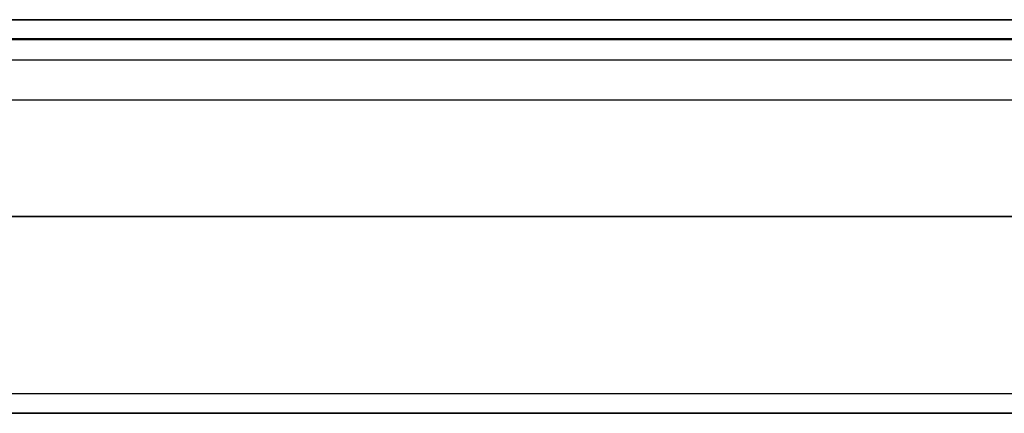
# Model space of a CAD drawing. Header units: millimetres. Extents: x -5 to 795, y 0 to 250.
# Tile 25 of 55: x 20 to 45, y 240 to 250. Entities that reach past the tile are written whole.
import ezdxf

# ---------------------------------------------------------------- set-up
doc = ezdxf.new("R2010")
doc.units = ezdxf.units.MM
doc.layers.add('Plant box - Two tier - Ferm Living', color=7, linetype='Continuous', true_color=0x000000)

msp = doc.modelspace()

# ---------------------------------------------------------------- linework, layer by layer
at = {"layer": 'Plant box - Two tier - Ferm Living'}
for p, q in [((795, 250, 680), (-5, 250, 680)), ((795, 250, 715), (-5, 250, 715)), ((-3, 250, 750), (793, 250, 750)), ((15, 250, 5), (775, 250, 5)), ((775, 250, 674.846), (15, 250, 674.846)), ((789.992, 249.51, 164.093), (0, 249.51, 164.093)), ((789.992, 249.51, 166.093), (0, 249.51, 166.093)), ((0, 249.51, 165.093), (789.992, 249.51, 165.093)), ((2.179, 249.5, 159.5), (787.821, 249.5, 159.5)), ((-3, 248.98, 750), (793, 248.98, 750)), ((793, 247.959, 682), (-3, 247.959, 682)), ((793, 247.959, 750), (-3, 247.959, 750)), ((793, 247.959, 715), (-3, 247.959, 715)), ((5, 245, 155), (785, 245, 155)), ((5, 245, 164), (785, 245, 164)), ((15, 245, 10), (775, 245, 10)), ((775, 245, 669.846), (15, 245, 669.846)), ((15, 245), (775, 245)), ((775, 245, 679.846), (15, 245, 679.846)), ((15, 245, 5), (775, 245, 5)), ((775, 245, 674.846), (15, 245, 674.846)), ((2.179, 240.5, 159.5), (787.821, 240.5, 159.5)), ((15, 240, 5), (775, 240, 5)), ((775, 240, 674.846), (15, 240, 674.846))]:
    msp.add_line(p, q, dxfattribs=at)

doc.saveas('drawing.dxf')
